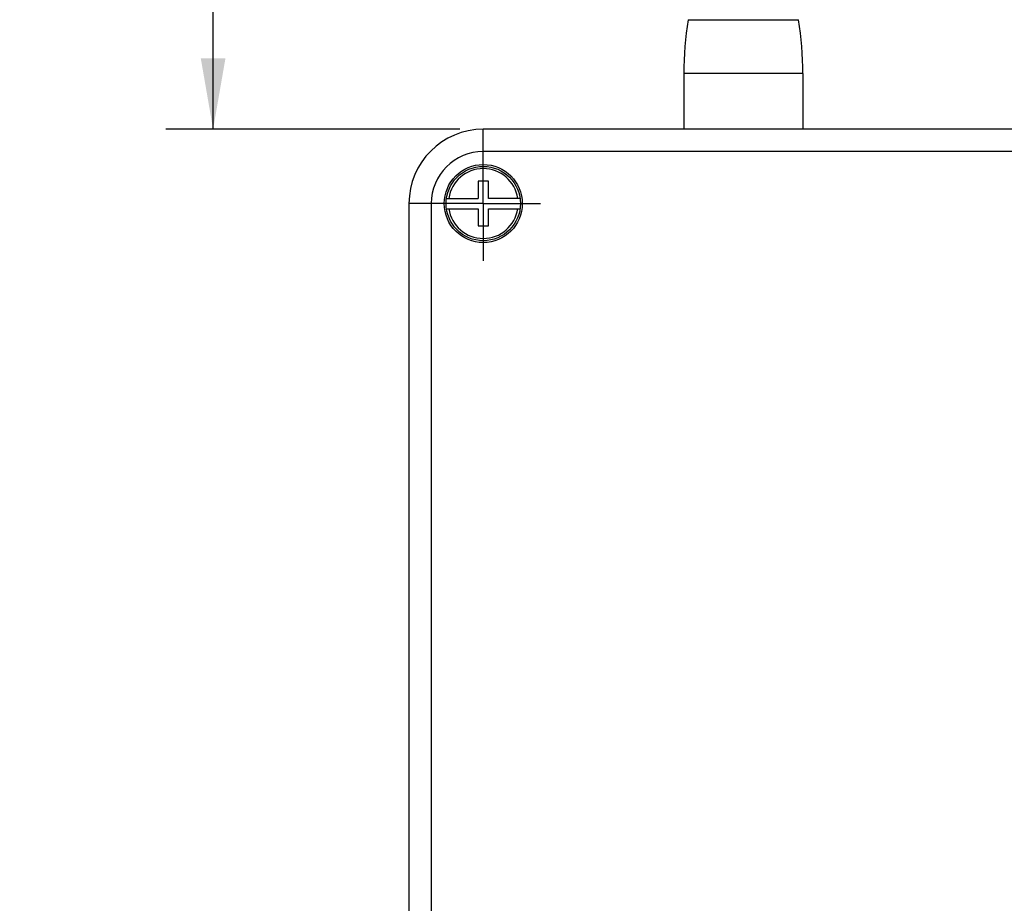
# Model space of a CAD drawing. Header units: inches. Extents: x 0 to 34, y 0 to 22.
# Tile 14 of 40: x 6.2 to 8.8, y 14.9 to 17.3. Entities that reach past the tile are written whole.
import ezdxf

# ---------------------------------------------------------------- set-up
doc = ezdxf.new("R2010")
doc.units = ezdxf.units.IN
doc.header["$LTSCALE"] = 1.87
doc.header["$MEASUREMENT"] = 0
doc.linetypes.add('CENTER', pattern=[0.6, 0.375, -0.075, 0.075, -0.075])
doc.layers.get('0').update_dxf_attribs({"linetype": 'CONTINUOUS'})
doc.layers.add('DEFAULT_1', color=7, linetype='CENTER')
doc.layers.add('DIMENSIONS', color=7, linetype='CONTINUOUS')
doc.styles.get("Standard").update_dxf_attribs({"font": 'txt', "width": 0.8})
doc.dimstyles.new('DIMSTYLE_1', dxfattribs={"dimtxt": 0.125, "dimasz": 0.1875, "dimexe": 0.18, "dimexo": 0.0625, "dimgap": 0.09, "dimtad": 0, "dimtih": 1, "dimtoh": 1, "dimdec": 3, "dimlfac": 2, "dimzin": 4, "dimdsep": 46, "dimtxsty": 'STANDARD', "dimblk": '_FILLED', "dimblk1": '_FILLED', "dimblk2": '_FILLED', "dimcen": 0.09, "dimadec": 0, "dimazin": 0, "dimtp": 0.01, "dimtm": 0.01, "dimtfac": 1, "dimtdec": 3, "dimtofl": 0, "dimtmove": 0, "dimatfit": 3, "dimldrblk": '_FILLED', "dimfxl": 1, "dimtolj": 1, "dimtzin": 4, "dimarcsym": 0})

# ---------------------------------------------------------------- blocks, each defined once
blk = doc.blocks.new('_FILLED')
at = {"color": 0, "linetype": 'BYBLOCK'}
blk.add_solid([(0, 0), (-1, 0.174), (-1, -0.174)], dxfattribs=at)
blk = doc.blocks.new('*D17')
at = {"layer": 'DIMENSIONS', "color": 2, "linetype": 'CONTINUOUS'}
for p, q in [((8.0693, 19.7586), (6.5953, 19.7586)), ((6.7203, 19.7586), (6.7203, 18.6713)), ((6.7203, 16.983), (6.7203, 18.4213)), ((7.3736, 16.983), (6.5953, 16.983))]:
    blk.add_line(p, q, dxfattribs=at)
at = {"layer": 'DIMENSIONS', "color": 2, "linetype": 'CONTINUOUS', "xscale": 0.1875, "yscale": 0.1875, "zscale": 0.1875}
for p, rotation in [((6.7203, 19.7586), 90), ((6.7203, 16.983), 270)]:
    blk.add_blockref('_FILLED', p, dxfattribs=dict(at, rotation=rotation))
at = {"layer": 'DIMENSIONS', "color": 2, "linetype": 'CONTINUOUS', "width": 0.8}
for s, p in [('5.55', (6.2078, 18.4838)), ('[', (6.7328, 18.4838)), ('141', (6.8328, 18.4838)), (']', (7.1328, 18.4838))]:
    blk.add_text(s, height=0.125, dxfattribs=at).set_placement(p)

msp = doc.modelspace()

# ---------------------------------------------------------------- linework, layer by layer
at = {"color": 7, "linetype": 'CONTINUOUS'}
for p, q in [((7.97859, 17.27327), (8.27151, 17.27327)), ((7.96757, 17.13063), (7.96757, 16.98299)), ((8.28253, 17.13063), (7.96757, 17.13063)), ((8.28253, 17.13063), (8.28253, 16.98299)), ((7.43608, 16.92394), (7.43608, 16.98299)), ((14.12899, 16.98299), (7.43608, 16.98299)), ((14.12899, 16.92394), (7.43608, 16.92394)), ((7.4223, 16.8452), (7.4223, 16.79992)), ((7.44986, 16.8452), (7.4223, 16.8452)), ((7.44986, 16.79992), (7.44986, 16.8452)), ((7.33862, 16.79992), (7.4223, 16.79992)), ((7.53353, 16.79992), (7.44986, 16.79992)), ((7.23923, 16.78614), (7.23923, 14.03024)), ((7.29828, 16.78614), (7.23923, 16.78614)), ((7.29828, 16.78614), (7.29828, 14.03024)), ((7.33862, 16.77236), (7.4223, 16.77236)), ((7.4223, 16.77236), (7.4223, 16.72709)), ((7.44986, 16.72709), (7.44986, 16.77236)), ((7.44986, 16.77236), (7.53353, 16.77236)), ((7.4223, 16.72709), (7.44986, 16.72709))]:
    msp.add_line(p, q, dxfattribs=at)
for radius in [0.10335, 0.09843]:
    msp.add_circle((7.43608, 16.78614), radius, dxfattribs=at)
for centre, radius, start, end in [((8.89621, 17.13063), 0.92864, 171.16439, 180), ((7.35389, 17.13063), 0.92864, 0, 8.83561), ((7.43608, 16.78614), 0.19685, 90, 180), ((7.43608, 16.78614), 0.1378, 90, 180), ((7.43608, 16.78614), 0.09252, 8.56528, 171.43472), ((7.43608, 16.78614), 0.09252, 188.56528, 351.43472)]:
    msp.add_arc(centre, radius, start, end, dxfattribs=at)
at = {"layer": 'DEFAULT_1', "color": 7, "linetype": 'CENTER'}
for q in [(7.43608, 16.92394), (7.29828, 16.78614), (7.43608, 16.63413), (7.58808, 16.78614)]:
    msp.add_line((7.43608, 16.78614), q, dxfattribs=at)

# ---------------------------------------------------------------- dimensions: what is measured, and where the dimension line sits
at = {"layer": 'DIMENSIONS', "color": 2, "linetype": 'CONTINUOUS'}
dim = msp.add_linear_dim(base=(6.72035, 19.75858), p1=(7.37358, 16.98299), p2=(8.06931, 19.75858), angle=90, dimstyle='DIMSTYLE_1', dxfattribs=at)
dim.commit()
dim.dimension.update_dxf_attribs({"geometry": '*D17', "text_midpoint": (6.72035, 18.54634), "dimtype": 160})

doc.saveas('drawing.dxf')
